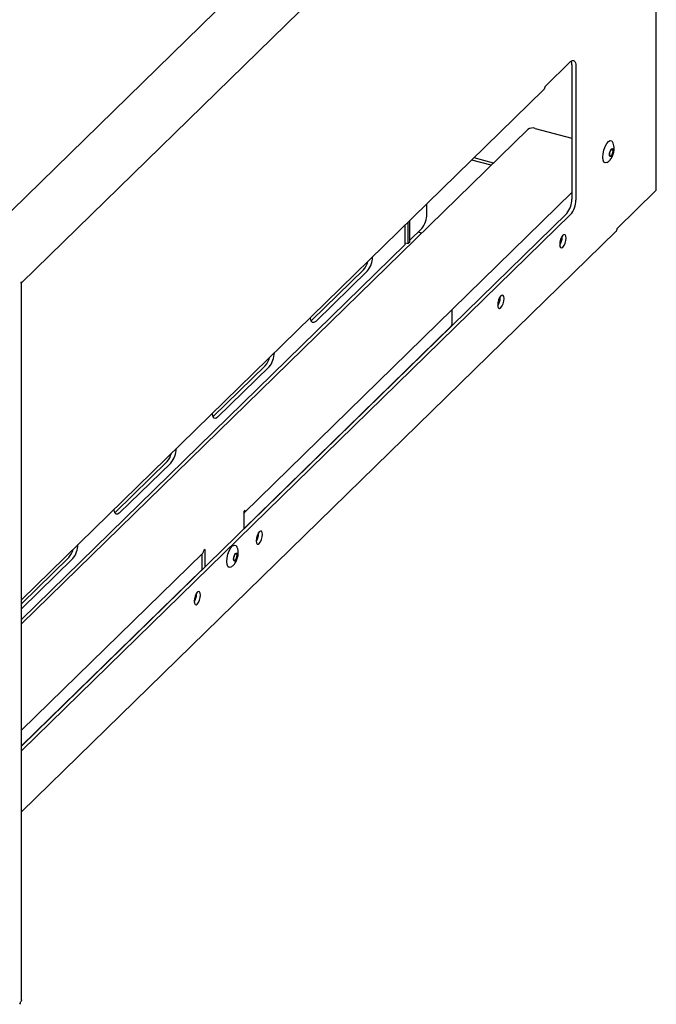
# Model space of a CAD drawing. Header units: inches. Extents: x 35 to 206, y 22 to 147.
# Tile 49 of 51: x 181.48 to 187.23, y 113.67 to 122.55. Entities that reach past the tile are written whole.
import ezdxf

# ---------------------------------------------------------------- set-up
doc = ezdxf.new("R2010")
doc.units = ezdxf.units.IN
doc.header["$LTSCALE"] = 16
doc.header["$MEASUREMENT"] = 0

msp = doc.modelspace()

# ---------------------------------------------------------------- linework, layer by layer
at = {"color": 7, "linetype": 'Continuous', "lineweight": 25}
for p, q in [((187.2308, 121.0218), (187.2308, 123.9976)), ((181.1254, 120.5567), (184.5457, 123.8952)), ((181.4968, 120.1781), (185.0018, 123.5991)), ((186.2237, 121.9484), (186.4571, 122.1762)), ((186.4684, 122.1456), (186.4684, 120.9353)), ((186.5038, 122.136), (186.5038, 120.9257)), ((181.4968, 117.3183), (186.2134, 121.9218)), ((181.4968, 117.0995), (186.0696, 121.5628)), ((186.1372, 121.5735), (186.4684, 121.4835)), ((185.7387, 121.2398), (185.5634, 121.2874)), ((185.7596, 121.2601), (185.5843, 121.3078)), ((183.508, 118.1035), (186.4684, 120.993)), ((186.8771, 120.6695), (187.2243, 121.0084)), ((185.1591, 120.7998), (185.1591, 120.8928)), ((181.4968, 115.9971), (186.4217, 120.804)), ((181.4968, 115.953), (186.4571, 120.7944)), ((184.9898, 120.5334), (184.9898, 120.7275)), ((185.0039, 120.5472), (185.0039, 120.7414)), ((181.4968, 115.4016), (186.8667, 120.6429)), ((184.964, 120.5237), (184.964, 120.7024)), ((185.0039, 120.5627), (185.1124, 120.6685)), ((185.112, 120.6281), (185.08, 120.6368)), ((184.964, 120.5404), (184.9898, 120.5334)), ((185.0039, 120.5472), (184.9898, 120.5334)), ((186.3806, 120.5925), (186.3804, 120.5998)), ((181.4968, 117.1395), (184.964, 120.5237)), ((184.5857, 120.2958), (184.119, 119.8403)), ((184.6211, 120.2862), (184.1544, 119.8307)), ((181.4968, 113.7045), (181.4968, 120.1811)), ((185.8206, 120.0459), (185.8203, 120.0531)), ((185.3859, 119.8053), (185.3859, 119.9364)), ((184.119, 119.8403), (184.1134, 119.8354)), ((183.5046, 117.9586), (185.3721, 119.7813)), ((183.699, 119.4303), (183.2323, 118.9748)), ((183.7344, 119.4207), (183.2677, 118.9652)), ((183.2323, 118.9748), (183.2267, 118.97)), ((182.8123, 118.5649), (182.3456, 118.1094)), ((182.8477, 118.5553), (182.381, 118.0997)), ((182.3456, 118.1094), (182.34, 118.1045)), ((183.5166, 118.1256), (183.5046, 118.1139)), ((183.5046, 118.1139), (183.5046, 117.9569)), ((183.6388, 117.9164), (183.6385, 117.9236)), ((181.4968, 116.1405), (183.1346, 117.7391)), ((181.9256, 117.6994), (181.4968, 117.2809)), ((183.1283, 117.5895), (183.1283, 117.7329)), ((183.1552, 117.7728), (183.1432, 117.7612)), ((183.1552, 117.6158), (183.1552, 117.7728)), ((181.9609, 117.6898), (181.4968, 117.2367)), ((181.4968, 115.9988), (183.1283, 117.5913)), ((183.0788, 117.3698), (183.0785, 117.377)), ((181.4897, 113.6875), (181.4914, 113.6891))]:
    msp.add_line(p, q, dxfattribs=at)
at = {"color": 7, "linetype": 'Continuous', "lineweight": 25, "flags": 128}
for points in [[(186.4571, 122.1762), (186.4662, 122.1834), (186.475, 122.1871), (186.483, 122.187), (186.4901, 122.1833), (186.4959, 122.1759), (186.5002, 122.1653), (186.5029, 122.1518), (186.5038, 122.136)], [(186.7862, 121.2654), (186.7846, 121.2645), (186.7698, 121.2612), (186.7579, 121.269), (186.7499, 121.2867), (186.747, 121.3127), (186.7493, 121.344), (186.7566, 121.3772), (186.7681, 121.4088), (186.7826, 121.4353), (186.7985, 121.4538), (186.814, 121.4624), (186.814, 121.4624)], [(186.814, 121.4624), (186.8276, 121.4602), (186.8364, 121.4499)], [(186.8327, 121.3904), (186.8385, 121.389), (186.8423, 121.3822), (186.8437, 121.371), (186.8423, 121.3573), (186.8385, 121.3429), (186.8327, 121.3303), (186.8259, 121.3211), (186.8192, 121.317), (186.8134, 121.3184), (186.8095, 121.3252), (186.8082, 121.3364), (186.8095, 121.3501), (186.8134, 121.3645), (186.8191, 121.3771), (186.8259, 121.3863), (186.8327, 121.3904)], [(186.8318, 121.3858), (186.8369, 121.3845), (186.8402, 121.3786), (186.8414, 121.3688), (186.8402, 121.3568), (186.8369, 121.3443), (186.8319, 121.3332), (186.8259, 121.3252), (186.82, 121.3216), (186.815, 121.3229), (186.8116, 121.3288), (186.8104, 121.3385), (186.8116, 121.3506), (186.815, 121.3631), (186.82, 121.3742), (186.8259, 121.3821), (186.8318, 121.3858)], [(186.8324, 121.3859), (186.8326, 121.3857), (186.836, 121.3797), (186.8372, 121.37), (186.836, 121.358), (186.8326, 121.3454), (186.8276, 121.3344), (186.8217, 121.3264), (186.8158, 121.3228), (186.8152, 121.3227)], [(186.416, 120.5829), (186.4138, 120.6011), (186.4075, 120.6122), (186.3982, 120.6145), (186.3871, 120.6078), (186.376, 120.5929), (186.3666, 120.5722), (186.3604, 120.5489), (186.3582, 120.5264), (186.3604, 120.5082), (186.3666, 120.4971), (186.376, 120.4947), (186.3871, 120.5015), (186.3982, 120.5163), (186.4075, 120.537), (186.4138, 120.5604), (186.416, 120.5829)], [(185.856, 120.0363), (185.8538, 120.0545), (185.8475, 120.0656), (185.8381, 120.0679), (185.8271, 120.0612), (185.816, 120.0463), (185.8066, 120.0256), (185.8003, 120.0023), (185.7981, 119.9798), (185.8003, 119.9616), (185.8066, 119.9505), (185.816, 119.9481), (185.8271, 119.9549), (185.8381, 119.9697), (185.8475, 119.9904), (185.8538, 120.0138), (185.856, 120.0363)], [(184.1544, 119.8307), (184.1385, 119.8203), (184.1244, 119.8215), (184.114, 119.8341), (184.1085, 119.8567), (184.1078, 119.8667)], [(183.2677, 118.9652), (183.2517, 118.9548), (183.2377, 118.956), (183.2273, 118.9686), (183.2217, 118.9912), (183.2211, 119.0013)], [(182.381, 118.0997), (182.365, 118.0893), (182.351, 118.0905), (182.3406, 118.1032), (182.335, 118.1257), (182.3344, 118.1358)], [(183.6742, 117.9068), (183.672, 117.925), (183.6657, 117.9361), (183.6563, 117.9384), (183.6453, 117.9317), (183.6342, 117.9168), (183.6248, 117.8961), (183.6185, 117.8728), (183.6163, 117.8503), (183.6185, 117.8321), (183.6248, 117.821), (183.6342, 117.8186), (183.6453, 117.8254), (183.6563, 117.8402), (183.6657, 117.8609), (183.672, 117.8843), (183.6742, 117.9068)], [(183.3517, 117.6633), (183.3543, 117.6948), (183.3619, 117.7281), (183.3737, 117.7594), (183.3883, 117.7855), (183.4042, 117.8035), (183.4197, 117.8114), (183.4331, 117.8084), (183.4411, 117.7987)], [(183.4129, 117.6851), (183.4143, 117.6989), (183.4181, 117.7132), (183.4239, 117.7259), (183.4307, 117.735), (183.4374, 117.7391), (183.4432, 117.7377), (183.447, 117.7309), (183.4484, 117.7197), (183.447, 117.706), (183.4432, 117.6916), (183.4374, 117.679), (183.4307, 117.6699), (183.4239, 117.6657), (183.4181, 117.6672), (183.4143, 117.674), (183.4129, 117.6851)], [(183.4152, 117.6873), (183.4163, 117.6993), (183.4197, 117.7119), (183.4247, 117.7229), (183.4307, 117.7309), (183.4366, 117.7345), (183.4416, 117.7332), (183.445, 117.7273), (183.4462, 117.7176), (183.445, 117.7055), (183.4416, 117.693), (183.4366, 117.6819), (183.4307, 117.674), (183.4247, 117.6704), (183.4197, 117.6716), (183.4163, 117.6776), (183.4152, 117.6873)], [(183.4371, 117.7346), (183.4374, 117.7344), (183.4407, 117.7284), (183.4419, 117.7187), (183.4407, 117.7067), (183.4374, 117.6942), (183.4323, 117.6831), (183.4264, 117.6751), (183.4205, 117.6715), (183.42, 117.6714)], [(183.3908, 117.6141), (183.3883, 117.6127), (183.3737, 117.6102), (183.3619, 117.6186), (183.3543, 117.6369), (183.3517, 117.6633)], [(183.1142, 117.3602), (183.112, 117.3783), (183.1057, 117.3895), (183.0963, 117.3918), (183.0852, 117.3851), (183.0741, 117.3702), (183.0648, 117.3495), (183.0585, 117.3262), (183.0563, 117.3037), (183.0585, 117.2855), (183.0648, 117.2744), (183.0741, 117.272), (183.0852, 117.2788), (183.0963, 117.2936), (183.1057, 117.3143), (183.112, 117.3377), (183.1142, 117.3602)]]:
    msp.add_lwpolyline(points, dxfattribs=at)
at = {"color": 7, "linetype": 'Continuous', "lineweight": 25}
for centre, radius, start, end in [((186.377, 122.1491), 0.0914, 357.78486, 20.40673), ((186.1143, 121.5), 0.0771, 72.69636, 125.39859), ((187.2122, 121.0225), 0.0186, 310.64796, 357.99271), ((186.2639, 120.9341), 0.2045, 320.51302, 0.34347), ((186.2993, 120.9244), 0.2045, 320.51302, 0.34347), ((184.9546, 120.7986), 0.2045, 320.51281, 0.34346), ((186.841, 120.6683), 0.0362, 315.35853, 1.90647), ((186.2451, 120.5935), 0.1355, 326.73905, 359.58385), ((184.453, 120.4114), 0.176, 318.9449, 346.66173), ((184.4662, 120.4151), 0.2016, 320.23598, 359.46257), ((185.6851, 120.0469), 0.1355, 326.73905, 359.58363), ((183.5663, 119.546), 0.176, 318.94498, 346.66172), ((183.5795, 119.5496), 0.2016, 320.23604, 359.46251), ((182.6927, 118.6842), 0.2016, 320.23612, 359.46246), ((182.6795, 118.6805), 0.176, 318.94507, 346.66164), ((183.4871, 118.1245), 0.0295, 306.42935, 2.13599), ((183.5033, 117.9174), 0.1355, 326.73905, 359.58371), ((181.806, 117.8187), 0.2016, 320.23606, 359.46252), ((181.7928, 117.815), 0.176, 318.94503, 346.66167), ((183.1133, 117.7602), 0.03, 315.35372, 1.91119), ((182.9432, 117.3708), 0.1355, 326.73905, 359.58371), ((181.4598, 113.6865), 0.03, 315.35706, 1.91198)]:
    msp.add_arc(centre, radius, start, end, dxfattribs=at)
for points, knots in [([(186.2237, 121.9484), (186.2234, 121.9451), (186.2227, 121.9386), (186.2191, 121.9299), (186.2153, 121.9236), (186.2122, 121.9209), (186.2113, 121.9202)], [0, 0, 0, 0, 0.297348, 0.5947, 0.892036, 1, 1, 1, 1]), ([(186.8449, 121.3485), (186.8475, 121.3611), (186.8512, 121.3788), (186.8503, 121.4054), (186.8468, 121.4276), (186.8395, 121.4432), (186.836, 121.4506)], [0, 0, 0, 0, 0.362241, 0.50696, 0.76392, 1, 1, 1, 1]), ([(186.7856, 121.265), (186.79, 121.2679), (186.8031, 121.2765), (186.8188, 121.2937), (186.8348, 121.3187), (186.841, 121.3371), (186.8449, 121.3485)], [0, 0, 0, 0, 0.150638, 0.453023, 0.659084, 1, 1, 1, 1]), ([(181.4949, 120.1765), (181.4954, 120.1779), (181.4962, 120.1801), (181.4927, 120.1848), (181.4914, 120.1865)], [0, 0, 0, 0, 0.641952, 1, 1, 1, 1]), ([(181.4914, 120.1865), (181.4946, 120.1848), (181.498, 120.1829), (181.4965, 120.1812), (181.4964, 120.1811)], [0, 0, 0, 0, 0.916259, 1, 1, 1, 1]), ([(185.3717, 119.7817), (185.3744, 119.7844), (185.3812, 119.7909), (185.3841, 119.7999), (185.3859, 119.8053)], [0, 0, 0, 0, 0.4057093, 1, 1, 1, 1]), ([(183.4496, 117.6973), (183.4522, 117.7099), (183.4559, 117.7275), (183.455, 117.7542), (183.4515, 117.7763), (183.4442, 117.7919), (183.4408, 117.7993)], [0, 0, 0, 0, 0.36224, 0.506959, 0.76392, 1, 1, 1, 1]), ([(183.3903, 117.6138), (183.3947, 117.6166), (183.4078, 117.6252), (183.4236, 117.6424), (183.4396, 117.6674), (183.4458, 117.6858), (183.4496, 117.6973)], [0, 0, 0, 0, 0.150638, 0.453021, 0.659083, 1, 1, 1, 1]), ([(181.4961, 113.7045), (181.4963, 113.7035), (181.4974, 113.6982), (181.4941, 113.6932), (181.4914, 113.6891)], [0, 0, 0, 0, 0.190418, 1, 1, 1, 1])]:
    msp.add_open_spline(points, degree=3, knots=knots, dxfattribs=at)

doc.saveas('drawing.dxf')
